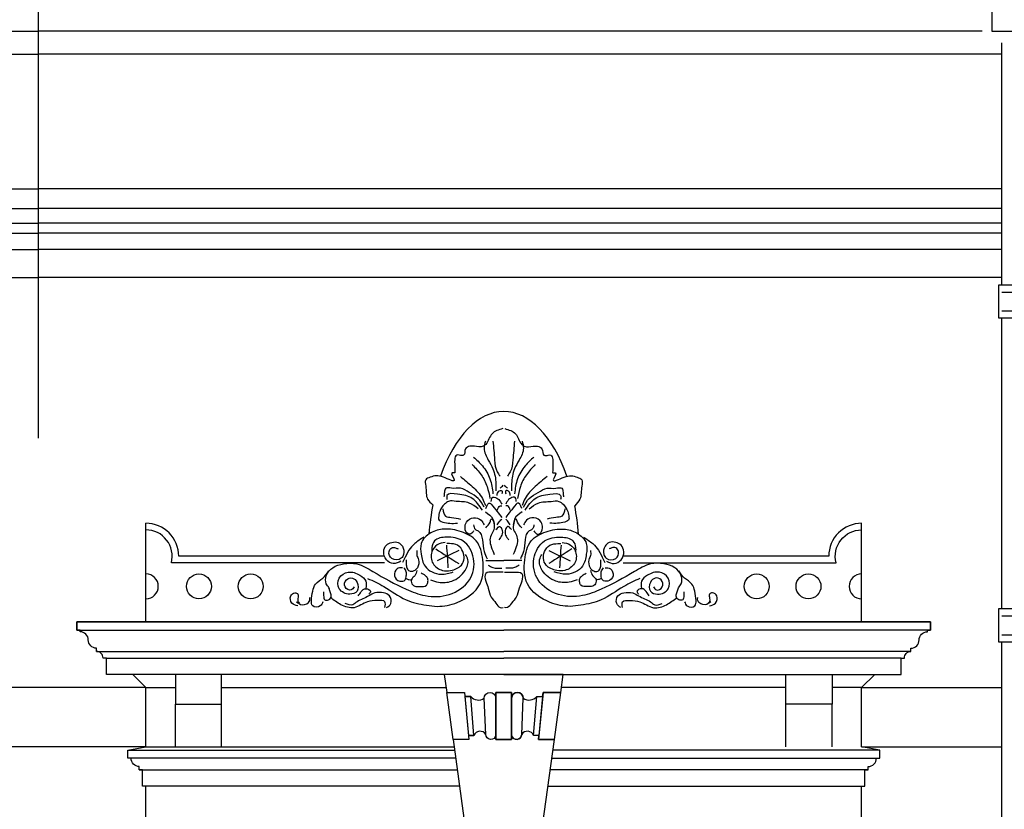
# Model space of a CAD drawing. Extents: x 0 to 286551, y -50 to 581131.
# Tile 122 of 207: x 166006 to 169001, y 559208 to 561610. Entities that reach past the tile are written whole.
import ezdxf

# ---------------------------------------------------------------- set-up
doc = ezdxf.new("R2010")
doc.units = 0
doc.header["$MEASUREMENT"] = 0
for name, color, linetype in [('0.09', 7, 'CONTINUOUS'), ('0.13', 5, 'CONTINUOUS'), ('0.18', 1, 'CONTINUOUS'), ('0.25', 2, 'CONTINUOUS'), ('0.25 GRIJS', 252, 'CONTINUOUS')]:
    doc.layers.add(name, color=color, linetype=linetype)
doc.layers.add('HULPLIJNEN', color=252, linetype='CONTINUOUS', plot=False)

msp = doc.modelspace()

# ---------------------------------------------------------------- linework, layer by layer
at = {"layer": '0.09'}
for points in [[(168993.6, 560802.9), (168993.6, 561539.8)], [(169093.6, 560802.9), (168993.6, 560802.9), (168983.6, 560802.9), (168983.6, 560702.9), (169093.6, 560702.9)], [(168993.6, 559817.9), (168993.6, 560702.9)], [(169093.6, 559817.9), (168993.6, 559817.9), (168983.6, 559817.9), (168983.6, 559717.9), (169093.6, 559717.9)], [(168993.6, 558832.9), (168993.6, 559717.9)]]:
    msp.add_lwpolyline(points, dxfattribs=at)
for points in [[(167115.5, 559958.2), (166467.6, 559958.2, 0.490314), (166390.1, 560058.2, 0.490314)], [(167841.8, 559958.2), (168489.7, 559958.2, -0.490314), (168567.1, 560058.2, -0.490314)]]:
    msp.add_lwpolyline(points, format="xyb", dxfattribs=at)
for centre in [(166551.7, 559886.3), (166709.1, 559886.3), (168248.1, 559886.3), (168405.5, 559886.3)]:
    msp.add_circle(centre, 37.9, dxfattribs=at)
for centre, start, end in [((166390.1, 559886.3), 270, 90), ((168567.1, 559886.3), 90, 270)]:
    msp.add_arc(centre, 37.9, start, end, dxfattribs=at)
for points, knots in [([(167475.6, 560366.1), (167463.1, 560362.6), (167437.4, 560355.5), (167431.9, 560323.9), (167411.7, 560307.8), (167393.4, 560312.5), (167375.4, 560313.4), (167357.7, 560306.5), (167362, 560281.7), (167345.1, 560285.3), (167332.3, 560287.1), (167327.9, 560266.3), (167330.6, 560251.1), (167329.1, 560238.7), (167331.6, 560229.3), (167312.2, 560236.3), (167342.9, 560194.2), (167285.6, 560226.5), (167264.8, 560222.1), (167236.7, 560211.9), (167244.8, 560183.1), (167239.6, 560154.1), (167257, 560139.8), (167263.3, 560134.7)], [0, 0, 0, 0, 36.059427, 73.904624, 83.500325, 110.371976, 123.807587, 139.280627, 159.312469, 172.74808, 180.425695, 195.038554, 221.899474, 229.574063, 235.329788, 243.007403, 264.88396, 298.404002, 338.710834, 354.184248, 373.370577, 414.071515, 437.12476, 437.12476, 437.12476, 437.12476]), ([(167481.6, 560366.1), (167494.1, 560362.6), (167519.8, 560355.5), (167525.4, 560323.9), (167545.6, 560307.8), (167563.9, 560312.5), (167581.8, 560313.4), (167599.6, 560306.5), (167595.2, 560281.7), (167612.2, 560285.3), (167624.9, 560287.1), (167629.3, 560266.3), (167626.7, 560251.1), (167628.1, 560238.7), (167625.6, 560229.3), (167645.1, 560236.3), (167614.4, 560194.2), (167671.7, 560226.5), (167692.5, 560222.1), (167720.5, 560211.9), (167712.6, 560182.9), (167716.6, 560154.3), (167700.6, 560137.8), (167694.6, 560131.6)], [0, 0, 0, 0, 36.059427, 73.904624, 83.500325, 110.371976, 123.807587, 139.280627, 159.312469, 172.74808, 180.425695, 195.038554, 221.899474, 229.574063, 235.329788, 243.007403, 264.88396, 298.404002, 338.710834, 354.184248, 373.370577, 414.071515, 439.05257, 439.05257, 439.05257, 439.05257]), ([(167422.7, 560328.5), (167420.7, 560321.2), (167415.3, 560301.3), (167430.3, 560272.4), (167449.8, 560240.1), (167455.4, 560206.8), (167454.9, 560184.3), (167454.8, 560177)], [0, 0, 0, 0, 22.157109, 60.320723, 90.750935, 136.564456, 158.384315, 158.384315, 158.384315, 158.384315]), ([(167445.8, 560328.5), (167447.6, 560309.5), (167450.4, 560278.4), (167453.4, 560240), (167464.3, 560226.1), (167467.6, 560221.9)], [0, 0, 0, 0, 57.98625, 94.74123, 110.410506, 110.410506, 110.410506, 110.410506]), ([(167511.4, 560328.5), (167509.7, 560309.5), (167506.8, 560278.4), (167503.9, 560240), (167492.9, 560226.1), (167489.6, 560221.9)], [0, 0, 0, 0, 57.98625, 94.74123, 110.410506, 110.410506, 110.410506, 110.410506]), ([(167534.6, 560328.5), (167536.5, 560321.2), (167541.9, 560301.3), (167527, 560272.4), (167507.4, 560240.1), (167501.8, 560206.8), (167502.3, 560184.3), (167502.5, 560177)], [0, 0, 0, 0, 22.157109, 60.320723, 90.750935, 136.564456, 158.384315, 158.384315, 158.384315, 158.384315]), ([(167386.7, 560279.7), (167396.1, 560271.1), (167416.8, 560252.2), (167439.9, 560213.9), (167443.8, 560183.3), (167445.8, 560168)], [0, 0, 0, 0, 38.125891, 84.14069, 129.954211, 129.954211, 129.954211, 129.954211]), ([(167570.5, 560279.7), (167561.1, 560271.1), (167540.4, 560252.2), (167517.4, 560213.9), (167513.4, 560183.3), (167511.4, 560168)], [0, 0, 0, 0, 38.125891, 84.14069, 129.954211, 129.954211, 129.954211, 129.954211]), ([(167382.9, 560256.6), (167392.5, 560246.8), (167411.4, 560227.3), (167429.1, 560191.3), (167434.3, 560166), (167436.8, 560153.9)], [0, 0, 0, 0, 40.939043, 81.122565, 118.168006, 118.168006, 118.168006, 118.168006]), ([(167574.4, 560256.6), (167564.8, 560246.8), (167545.8, 560227.3), (167528.2, 560191.3), (167522.9, 560166), (167520.4, 560153.9)], [0, 0, 0, 0, 40.939043, 81.122565, 118.168006, 118.168006, 118.168006, 118.168006]), ([(167346.9, 560220.7), (167359, 560210.6), (167383.1, 560190.5), (167412.1, 560162), (167420, 560139.6), (167422.7, 560132.1)], [0, 0, 0, 0, 47.344563, 94.686157, 118.284817, 118.284817, 118.284817, 118.284817]), ([(167610.3, 560220.7), (167598.3, 560210.6), (167574.1, 560190.5), (167545.2, 560162), (167537.2, 560139.6), (167534.6, 560132.1)], [0, 0, 0, 0, 47.344563, 94.686157, 118.284817, 118.284817, 118.284817, 118.284817]), ([(167418.8, 560127), (167413.6, 560136.8), (167403.1, 560156.4), (167374.6, 560170.6), (167348.1, 560188.8), (167324.5, 560181.9), (167300.1, 560189.8), (167298.1, 560171.4), (167297.3, 560163.1), (167296.9, 560159)], [0, 0, 0, 0, 32.39841, 64.801758, 94.665185, 121.629668, 139.605799, 153.006485, 165.905709, 165.905709, 165.905709, 165.905709]), ([(167413.7, 560118), (167404.2, 560131.9), (167385.4, 560159.7), (167347.3, 560165.4), (167302.9, 560171.8), (167305.2, 560154.9), (167305.8, 560150.1)], [0, 0, 0, 0, 47.341594, 94.079156, 126.409885, 139.245027, 139.245027, 139.245027, 139.245027]), ([(167458.6, 560162.9), (167459.1, 560167.9), (167459.8, 560176.2), (167475.4, 560179.4), (167473.6, 560171.8), (167472.8, 560168)], [0, 0, 0, 0, 13.824711, 22.904238, 31.888954, 31.888954, 31.888954, 31.888954]), ([(167498.6, 560162.9), (167498.2, 560167.9), (167497.4, 560176.2), (167481.9, 560179.4), (167483.6, 560171.8), (167484.5, 560168)], [0, 0, 0, 0, 13.824711, 22.904238, 31.888954, 31.888954, 31.888954, 31.888954]), ([(167538.4, 560127), (167543.6, 560136.8), (167554.1, 560156.4), (167582.7, 560170.6), (167609.2, 560188.8), (167632.8, 560181.9), (167657.2, 560189.8), (167659.2, 560171.4), (167660, 560163.1), (167660.4, 560159)], [0, 0, 0, 0, 32.39841, 64.801758, 94.665185, 121.629668, 139.605799, 153.006485, 165.905709, 165.905709, 165.905709, 165.905709]), ([(167543.5, 560118), (167553, 560131.9), (167571.8, 560159.7), (167609.9, 560165.4), (167654.3, 560171.8), (167652.1, 560154.9), (167651.4, 560150.1)], [0, 0, 0, 0, 47.341594, 94.079156, 126.409885, 139.245027, 139.245027, 139.245027, 139.245027]), ([(167400.9, 560121.8), (167392.2, 560129), (167373, 560145), (167340.1, 560143), (167312.5, 560148.4), (167294.8, 560134), (167283.5, 560116.9), (167280.6, 560100.8), (167279.3, 560087.1), (167296.1, 560080.3), (167314.8, 560077.6), (167330.1, 560078), (167337.9, 560078.2)], [0, 0, 0, 0, 32.403347, 72.537582, 95.65012, 111.321352, 137.313793, 155.691253, 160.825349, 176.496928, 198.66229, 221.774541, 221.774541, 221.774541, 221.774541]), ([(167424, 560123.1), (167428, 560132.9), (167433, 560145.2), (167446.2, 560129.3), (167457.4, 560115.9), (167468, 560102.2), (167472.8, 560096.1)], [0, 0, 0, 0, 21.054405, 26.500805, 54.771954, 77.627722, 77.627722, 77.627722, 77.627722]), ([(167440.7, 560144.9), (167441.2, 560150.8), (167441.9, 560158.4), (167454.1, 560157.6), (167465.1, 560150.9), (167470.2, 560141), (167472.8, 560135.9)], [0, 0, 0, 0, 13.824818, 17.676764, 33.764079, 50.501041, 50.501041, 50.501041, 50.501041]), ([(167516.6, 560144.9), (167516, 560150.8), (167515.3, 560158.4), (167503.1, 560157.6), (167492.1, 560150.9), (167487.1, 560141), (167484.5, 560135.9)], [0, 0, 0, 0, 13.824818, 17.676764, 33.764079, 50.501041, 50.501041, 50.501041, 50.501041]), ([(167533.3, 560123.1), (167529.3, 560132.9), (167524.3, 560145.2), (167511, 560129.3), (167499.8, 560115.9), (167489.2, 560102.2), (167484.5, 560096.1)], [0, 0, 0, 0, 21.054405, 26.500805, 54.771954, 77.627722, 77.627722, 77.627722, 77.627722]), ([(167556.4, 560121.8), (167565, 560129), (167584.3, 560145), (167617.2, 560143), (167644.7, 560148.4), (167662.4, 560134), (167673.8, 560116.9), (167676.7, 560100.8), (167678, 560087.1), (167661.2, 560080.3), (167642.5, 560077.6), (167627.1, 560078), (167619.3, 560078.2)], [0, 0, 0, 0, 32.403347, 72.537582, 95.65012, 111.321352, 137.313793, 155.691253, 160.825349, 176.496928, 198.66229, 221.774541, 221.774541, 221.774541, 221.774541]), ([(167293, 560121.8), (167294.6, 560112.9), (167297.5, 560097), (167323.9, 560096.6), (167338.3, 560093.1), (167346.9, 560091)], [0, 0, 0, 0, 23.59855, 41.982431, 69.431335, 69.431335, 69.431335, 69.431335]), ([(167422.7, 560112.8), (167432.1, 560106.5), (167447, 560096.6), (167448.9, 560079.4), (167449.7, 560073)], [0, 0, 0, 0, 31.784939, 50.162399, 50.162399, 50.162399, 50.162399]), ([(167458.6, 560118), (167460.8, 560123.9), (167463.7, 560131.7), (167471, 560131), (167472.8, 560130.8)], [0, 0, 0, 0, 15.669276, 20.805396, 20.805396, 20.805396, 20.805396]), ([(167498.6, 560118), (167496.4, 560123.9), (167493.6, 560131.7), (167486.3, 560131), (167484.5, 560130.8)], [0, 0, 0, 0, 15.669276, 20.805396, 20.805396, 20.805396, 20.805396]), ([(167534.6, 560112.8), (167525.1, 560106.5), (167510.2, 560096.6), (167508.3, 560079.4), (167507.6, 560073)], [0, 0, 0, 0, 31.784939, 50.162399, 50.162399, 50.162399, 50.162399]), ([(167664.2, 560121.8), (167662.6, 560112.9), (167659.7, 560097), (167633.3, 560096.6), (167618.9, 560093.1), (167610.3, 560091)], [0, 0, 0, 0, 23.59855, 41.982431, 69.431335, 69.431335, 69.431335, 69.431335]), ([(167386.7, 560055.1), (167384.7, 560051.4), (167381, 560044.8), (167364.9, 560045), (167359.4, 560064.1), (167363.2, 560085.4), (167386.1, 560098.8), (167410.1, 560090.8), (167416.3, 560078.2), (167418.8, 560073)], [0, 0, 0, 0, 11.835519, 20.823584, 40.915474, 59.292994, 84.615383, 108.976935, 125.713742, 125.713742, 125.713742, 125.713742]), ([(167424, 560064.1), (167428.8, 560069.1), (167435.8, 560076.3), (167442.5, 560101.6), (167454.8, 560062.4), (167441.1, 560047.4), (167434.8, 560026.8), (167440.4, 560005.2), (167446.5, 559990.8), (167449.7, 559983.2)], [0, 0, 0, 0, 22.085444, 31.861057, 60.2741, 79.825148, 98.514002, 120.671253, 145.46136, 145.46136, 145.46136, 145.46136]), ([(167458.6, 560073), (167461.4, 560077.5), (167465.4, 560084.1), (167471, 560089.3), (167472.8, 560091)], [0, 0, 0, 0, 15.669276, 22.931415, 22.931415, 22.931415, 22.931415]), ([(167498.6, 560073), (167495.8, 560077.5), (167491.8, 560084.1), (167486.2, 560089.3), (167484.5, 560091)], [0, 0, 0, 0, 15.669276, 22.931415, 22.931415, 22.931415, 22.931415]), ([(167533.3, 560064.1), (167528.5, 560069.1), (167521.5, 560076.3), (167514.8, 560101.6), (167502.4, 560062.4), (167516.1, 560047.4), (167522.4, 560026.8), (167516.8, 560005.2), (167510.8, 559990.8), (167507.6, 559983.2)], [0, 0, 0, 0, 22.085444, 31.861057, 60.2741, 79.825148, 98.514002, 120.671253, 145.46136, 145.46136, 145.46136, 145.46136]), ([(167570.5, 560055.1), (167572.6, 560051.4), (167576.3, 560044.8), (167592.3, 560045), (167597.8, 560064.1), (167594.1, 560085.4), (167571.2, 560098.8), (167547.1, 560090.8), (167540.9, 560078.2), (167538.4, 560073)], [0, 0, 0, 0, 11.835519, 20.823584, 40.915474, 59.292994, 84.615383, 108.976935, 125.713742, 125.713742, 125.713742, 125.713742]), ([(167064.6, 559910.4), (167081.2, 559902.8), (167121.9, 559884.1), (167175, 559842.4), (167233.5, 559830.2), (167286, 559822.9), (167346.8, 559835.4), (167416.6, 559883.7), (167418.3, 559963), (167403.3, 560027.8), (167349.8, 560055.2), (167300.3, 560064.2), (167254.7, 560052.1), (167222.7, 560021.3), (167227.4, 559981.8), (167235.6, 559939.3), (167283.3, 559917.5), (167313.1, 559926.5), (167325.3, 559930.2)], [0, 0, 0, 0, 54.631718, 134.441696, 198.222036, 230.987026, 292.59813, 382.717753, 456.442435, 516.767863, 570.043507, 624.181093, 665.415236, 709.080597, 741.646627, 779.532665, 834.164383, 872.045697, 872.045697, 872.045697, 872.045697]), ([(167386.7, 560073), (167387.7, 560068.1), (167389.4, 560059.5), (167408.4, 560053.7), (167415.5, 560025), (167415.6, 559995.9), (167424.4, 559977.6), (167427.8, 559970.4)], [0, 0, 0, 0, 13.824711, 24.175916, 54.03193, 90.335565, 113.934115, 113.934115, 113.934115, 113.934115]), ([(167454.8, 560058.9), (167459.4, 560064.2), (167466.7, 560072.7), (167475.1, 560056.9), (167474.6, 560042), (167467.3, 560032.6), (167463.8, 560028.1)], [0, 0, 0, 0, 15.671579, 24.928406, 42.897645, 59.634606, 59.634606, 59.634606, 59.634606]), ([(167502.5, 560058.9), (167497.9, 560064.2), (167490.5, 560072.7), (167482.1, 560056.9), (167482.6, 560042), (167489.9, 560032.6), (167493.5, 560028.1)], [0, 0, 0, 0, 15.671579, 24.928406, 42.897645, 59.634606, 59.634606, 59.634606, 59.634606]), ([(167570.5, 560073), (167569.5, 560068.1), (167567.8, 560059.5), (167548.8, 560053.7), (167541.7, 560025), (167541.6, 559995.9), (167532.9, 559977.6), (167529.4, 559970.4)], [0, 0, 0, 0, 13.824711, 24.175916, 54.03193, 90.335565, 113.934115, 113.934115, 113.934115, 113.934115]), ([(167892.6, 559910.4), (167876.1, 559902.8), (167835.3, 559884.1), (167782.2, 559842.4), (167723.7, 559830.2), (167671.3, 559822.9), (167610.4, 559835.4), (167540.6, 559883.7), (167538.9, 559963), (167553.9, 560027.8), (167607.5, 560055.2), (167656.9, 560064.2), (167702.5, 560052.1), (167734.5, 560021.3), (167729.9, 559981.8), (167721.6, 559939.3), (167673.9, 559917.5), (167644.2, 559926.5), (167632, 559930.2)], [0, 0, 0, 0, 54.631718, 134.441696, 198.222036, 230.987026, 292.59813, 382.717753, 456.442435, 516.767863, 570.043507, 624.181093, 665.415236, 709.080597, 741.646627, 779.532665, 834.164383, 872.045697, 872.045697, 872.045697, 872.045697]), ([(166930.8, 559869.7), (166930.8, 559866), (166930.7, 559858.1), (166931.4, 559842.9), (166948.1, 559843.7), (166956.8, 559856.7), (166949.9, 559869.2), (166948.1, 559882.8), (166935, 559895.7), (166937, 559922.4), (166958.1, 559946.4), (166993.1, 559956.5), (167037.6, 559958.3), (167098.6, 559919.8), (167164.7, 559884.1), (167242.4, 559852.7), (167314.8, 559854.8), (167380.7, 559897.5), (167395.5, 559970.4), (167361.8, 560030.2), (167309.9, 560038.6), (167268.5, 560032.4), (167259.3, 560007.4), (167259.9, 559996.1), (167260.1, 559991.8)], [0, 0, 0, 0, 11.630683, 24.892103, 36.527285, 50.726133, 63.987553, 76.130656, 91.297074, 115.721548, 147.15093, 181.743463, 222.466745, 276.588468, 391.083915, 451.427903, 524.812861, 600.6821, 667.059594, 729.69958, 781.065267, 818.96335, 840.347362, 853.141152, 853.141152, 853.141152, 853.141152]), ([(167165.9, 559962.8), (167158.2, 559959), (167142.8, 559951.5), (167118.6, 559966.1), (167110.6, 559990.2), (167119, 560013), (167138.2, 560020.8), (167157.9, 560022.7), (167173.9, 560007), (167176.9, 559986.9), (167165.7, 559966), (167135.9, 559964.5), (167126.1, 559989.3), (167136.1, 560005.5), (167149.1, 560004.3), (167155.1, 560001.3), (167157.7, 560000)], [0, 0, 0, 0, 24.294485, 48.250506, 73.997236, 95.381357, 113.591873, 133.371654, 150.665849, 175.338488, 188.903497, 218.014841, 240.478661, 254.677509, 266.312691, 275.173194, 275.173194, 275.173194, 275.173194]), ([(167235.7, 560036), (167226, 560029.9), (167208.9, 560019.1), (167187.6, 559995.6), (167179.2, 559974.1), (167172.1, 559962), (167170.5, 559959.3)], [0, 0, 0, 0, 34.21591, 60.589111, 93.364769, 102.742658, 102.742658, 102.742658, 102.742658]), ([(167300.8, 560019.8), (167292.2, 560018.4), (167274.5, 560015.7), (167255.1, 559989.9), (167258.5, 559953), (167288.6, 559932.4), (167321.1, 559933.9), (167349.3, 559944.5), (167360, 559970.8), (167355.5, 559993.7), (167340.1, 560014.9), (167319.1, 560016.4), (167308.2, 560016.3), (167305.5, 560016.3)], [0, 0, 0, 0, 25.411084, 51.937047, 88.160776, 123.99939, 148.433186, 184.854475, 206.238416, 227.462763, 253.080897, 277.953929, 286.098528, 286.098528, 286.098528, 286.098528]), ([(168026.4, 559869.7), (168026.5, 559866), (168026.5, 559858.1), (168025.8, 559842.9), (168009.1, 559843.7), (168000.4, 559856.7), (168007.3, 559869.2), (168009.1, 559882.8), (168022.3, 559895.7), (168020.3, 559922.4), (167999.2, 559946.4), (167964.1, 559956.5), (167919.7, 559958.3), (167858.7, 559919.8), (167792.5, 559884.1), (167714.9, 559852.7), (167642.5, 559854.8), (167576.6, 559897.5), (167561.7, 559970.4), (167595.5, 560030.2), (167647.3, 560038.6), (167688.8, 560032.4), (167698, 560007.4), (167697.4, 559996.1), (167697.1, 559991.8)], [0, 0, 0, 0, 11.630683, 24.892103, 36.527285, 50.726133, 63.987553, 76.130656, 91.297074, 115.721548, 147.15093, 181.743463, 222.466745, 276.588468, 391.083915, 451.427903, 524.812861, 600.6821, 667.059594, 729.69958, 781.065267, 818.96335, 840.347362, 853.141152, 853.141152, 853.141152, 853.141152]), ([(167656.4, 560019.8), (167665, 560018.4), (167682.7, 560015.7), (167702.1, 559989.9), (167698.7, 559953), (167668.6, 559932.4), (167636.2, 559933.9), (167607.9, 559944.5), (167597.3, 559970.8), (167601.7, 559993.7), (167617.2, 560014.9), (167638.1, 560016.4), (167649.1, 560016.3), (167651.8, 560016.3)], [0, 0, 0, 0, 25.411084, 51.937047, 88.160776, 123.99939, 148.433186, 184.854475, 206.238416, 227.462763, 253.080897, 277.953929, 286.098528, 286.098528, 286.098528, 286.098528]), ([(167721.6, 560036), (167731.2, 560029.9), (167748.3, 560019.1), (167769.7, 559995.6), (167778, 559974.1), (167785.1, 559962), (167786.7, 559959.3)], [0, 0, 0, 0, 34.21591, 60.589111, 93.364769, 102.742658, 102.742658, 102.742658, 102.742658]), ([(167791.4, 559962.8), (167799.1, 559959), (167814.4, 559951.5), (167838.7, 559966.1), (167846.6, 559990.2), (167838.2, 560013), (167819.1, 560020.8), (167799.4, 560022.7), (167783.3, 560007), (167780.3, 559986.9), (167791.6, 559966), (167821.3, 559964.5), (167831.1, 559989.3), (167821.1, 560005.5), (167808.2, 560004.3), (167802.1, 560001.3), (167799.5, 560000)], [0, 0, 0, 0, 24.294485, 48.250506, 73.997236, 95.381357, 113.591873, 133.371654, 150.665849, 175.338488, 188.903497, 218.014841, 240.478661, 254.677509, 266.312691, 275.173194, 275.173194, 275.173194, 275.173194]), ([(167214.7, 559995.3), (167214.2, 559990.2), (167213.1, 559980.4), (167222.4, 559964.6), (167219.7, 559945.5), (167208, 559934), (167195.2, 559928.7), (167185.1, 559938.7), (167182.7, 559952.1), (167183.1, 559962), (167183.3, 559967.4)], [0, 0, 0, 0, 15.119811, 28.733808, 53.406406, 64.92266, 78.18835, 88.913705, 102.175125, 118.458043, 118.458043, 118.458043, 118.458043]), ([(167742.5, 559995.3), (167743.1, 559990.2), (167744.1, 559980.4), (167734.8, 559964.6), (167737.6, 559945.5), (167749.2, 559934), (167762, 559928.7), (167772.1, 559938.7), (167774.5, 559952.1), (167774.1, 559962), (167773.9, 559967.4)], [0, 0, 0, 0, 15.119811, 28.733808, 53.406406, 64.92266, 78.18835, 88.913705, 102.175125, 118.458043, 118.458043, 118.458043, 118.458043]), ([(167255.5, 559905.8), (167263.5, 559903), (167284.5, 559895.7), (167325.8, 559899.3), (167361.1, 559926.5), (167373.9, 559963), (167365.4, 559978.4), (167362.5, 559983.7)], [0, 0, 0, 0, 25.411084, 66.283581, 118.427063, 151.996108, 169.712488, 169.712488, 169.712488, 169.712488]), ([(167701.8, 559905.8), (167693.7, 559903), (167672.8, 559895.7), (167631.4, 559899.3), (167596.2, 559926.5), (167583.4, 559963), (167591.8, 559978.4), (167594.7, 559983.7)], [0, 0, 0, 0, 25.411084, 66.283581, 118.427063, 151.996108, 169.712488, 169.712488, 169.712488, 169.712488]), ([(166928.3, 559839.4), (166926.5, 559834.6), (166921.9, 559822.1), (166894, 559821.3), (166893.1, 559848.3), (166896.4, 559869.5), (166904.7, 559896.9), (166930.1, 559909.7), (166940.9, 559925.3), (166946.3, 559933.1)], [0, 0, 0, 0, 14.969812, 38.082062, 55.206735, 83.705528, 107.304078, 135.577229, 163.848195, 163.848195, 163.848195, 163.848195]), ([(167023.4, 559884.4), (167020.7, 559880.5), (167013.9, 559870.5), (166990.5, 559883), (166996.4, 559908.5), (167019.6, 559914.8), (167036.2, 559897.6), (167038, 559868.7), (167005.7, 559858.3), (166973.1, 559874.1), (166973.1, 559914.7), (167007, 559934.9), (167038.3, 559924.2), (167063, 559904.8), (167060.5, 559888.2), (167059.3, 559880.5)], [0, 0, 0, 0, 12.708676, 32.805104, 54.962354, 73.657226, 92.742341, 119.696296, 143.301362, 179.479579, 211.567437, 243.970892, 281.029101, 306.446317, 328.266176, 328.266176, 328.266176, 328.266176]), ([(167170.5, 559943), (167164.6, 559942.8), (167150.8, 559942.2), (167141.1, 559916.9), (167158.8, 559899.6), (167180.8, 559902.6), (167182.1, 559918.2), (167183.5, 559931.4), (167178.2, 559938.9), (167175.2, 559943)], [0, 0, 0, 0, 16.65869, 39.122615, 62.154782, 78.813473, 92.074892, 103.705576, 118.280135, 118.280135, 118.280135, 118.280135]), ([(167214.7, 559934.8), (167213.2, 559928.9), (167210.7, 559919), (167196.7, 559910.7), (167196.8, 559893.2), (167210.4, 559884.5), (167225.5, 559887), (167243.3, 559884.1), (167248, 559899), (167249.3, 559910.4), (167239.3, 559920.1), (167231.9, 559924.3), (167227.5, 559926.7)], [0, 0, 0, 0, 17.71638, 29.23243, 45.515348, 59.716137, 71.351319, 92.583501, 101.441602, 114.235392, 124.960206, 140.128906, 140.128906, 140.128906, 140.128906]), ([(167476.6, 559929.3), (167467, 559929.1), (167450.6, 559928.9), (167418.1, 559930.4), (167423.3, 559900.4), (167433.2, 559879.9), (167437.3, 559853.3), (167454.8, 559838.2), (167463.5, 559819.9), (167473.4, 559821.1), (167476.6, 559821.5)], [0, 0, 0, 0, 30.81643, 52.981825, 76.08516, 99.225182, 127.638226, 150.493994, 169.578245, 178.566311, 178.566311, 178.566311, 178.566311]), ([(167431.7, 559951.1), (167436.3, 559948.1), (167448.5, 559940.1), (167463.4, 559941.3), (167472.8, 559942.1)], [0, 0, 0, 0, 16.087222, 43.082235, 43.082235, 43.082235, 43.082235]), ([(167480.6, 559929.3), (167490.2, 559929.1), (167506.7, 559928.9), (167539.1, 559930.4), (167533.9, 559900.4), (167524.1, 559879.9), (167519.9, 559853.3), (167502.4, 559838.2), (167493.7, 559819.9), (167483.8, 559821.1), (167480.6, 559821.5)], [0, 0, 0, 0, 30.81643, 52.981825, 76.08516, 99.225182, 127.638226, 150.493994, 169.578245, 178.566311, 178.566311, 178.566311, 178.566311]), ([(167525.6, 559951.1), (167521, 559948.1), (167508.7, 559940.1), (167493.8, 559941.3), (167484.5, 559942.1)], [0, 0, 0, 0, 16.087222, 43.082235, 43.082235, 43.082235, 43.082235]), ([(167742.5, 559934.8), (167744, 559928.9), (167746.6, 559919), (167760.6, 559910.7), (167760.4, 559893.2), (167746.8, 559884.5), (167731.7, 559887), (167714, 559884.1), (167709.2, 559899), (167707.9, 559910.4), (167717.9, 559920.1), (167725.4, 559924.3), (167729.7, 559926.7)], [0, 0, 0, 0, 17.71638, 29.23243, 45.515348, 59.716137, 71.351319, 92.583501, 101.441602, 114.235392, 124.960206, 140.128906, 140.128906, 140.128906, 140.128906]), ([(167786.7, 559943), (167792.6, 559942.8), (167806.5, 559942.2), (167816.1, 559916.9), (167798.4, 559899.6), (167776.4, 559902.6), (167775.2, 559918.2), (167773.7, 559931.4), (167779.1, 559938.9), (167782.1, 559943)], [0, 0, 0, 0, 16.65869, 39.122615, 62.154782, 78.813473, 92.074892, 103.705576, 118.280135, 118.280135, 118.280135, 118.280135]), ([(167933.9, 559884.4), (167936.5, 559880.5), (167943.3, 559870.5), (167966.7, 559883), (167960.8, 559908.5), (167937.7, 559914.8), (167921, 559897.6), (167919.3, 559868.7), (167951.6, 559858.3), (167984.2, 559874.1), (167984.2, 559914.7), (167950.3, 559934.9), (167918.9, 559924.2), (167894.3, 559904.8), (167896.8, 559888.2), (167897.9, 559880.5)], [0, 0, 0, 0, 12.708676, 32.805104, 54.962354, 73.657226, 92.742341, 119.696296, 143.301362, 179.479579, 211.567437, 243.970892, 281.029101, 306.446317, 328.266176, 328.266176, 328.266176, 328.266176]), ([(168028.9, 559839.4), (168030.7, 559834.6), (168035.3, 559822.1), (168063.2, 559821.3), (168064.1, 559848.3), (168060.8, 559869.5), (168052.6, 559896.9), (168027.1, 559909.7), (168016.3, 559925.3), (168010.9, 559933.1)], [0, 0, 0, 0, 14.969812, 38.082062, 55.206735, 83.705528, 107.304078, 135.577229, 163.848195, 163.848195, 163.848195, 163.848195]), ([(167182.2, 559910.4), (167184.8, 559909), (167189.9, 559906.1), (167195.7, 559906.7), (167198.4, 559906.9)], [0, 0, 0, 0, 8.860502, 17.005388, 17.005388, 17.005388, 17.005388]), ([(167775.1, 559910.4), (167772.4, 559909), (167767.3, 559906.1), (167761.6, 559906.7), (167758.8, 559906.9)], [0, 0, 0, 0, 8.860502, 17.005388, 17.005388, 17.005388, 17.005388]), ([(167122.2, 559821.5), (167127.5, 559825.2), (167139.5, 559833.6), (167134.7, 559859.9), (167111, 559868), (167087.8, 559869.4), (167068.4, 559857.1), (167050.5, 559848.1), (167033, 559841.7), (167018.2, 559825.9), (167004.6, 559831.1), (166996.4, 559834.3)], [0, 0, 0, 0, 18.155279, 41.577572, 61.673999, 88.638483, 108.734911, 128.831596, 148.927937, 164.599516, 188.030338, 188.030338, 188.030338, 188.030338]), ([(167036.2, 559857.4), (167039, 559861.7), (167044.8, 559870.6), (167057.4, 559883.7), (167078, 559872.4), (167070.8, 559865.1), (167068.3, 559862.5)], [0, 0, 0, 0, 15.669276, 32.408981, 49.148686, 58.405192, 58.405192, 58.405192, 58.405192]), ([(167835, 559821.5), (167829.8, 559825.2), (167817.8, 559833.6), (167822.5, 559859.9), (167846.2, 559868), (167869.5, 559869.4), (167888.9, 559857.1), (167906.8, 559848.1), (167924.2, 559841.7), (167939.1, 559825.9), (167952.7, 559831.1), (167960.9, 559834.3)], [0, 0, 0, 0, 18.155279, 41.577572, 61.673999, 88.638483, 108.734911, 128.831596, 148.927937, 164.599516, 188.030338, 188.030338, 188.030338, 188.030338]), ([(167921, 559857.4), (167918.3, 559861.7), (167912.5, 559870.6), (167899.8, 559883.7), (167879.3, 559872.4), (167886.4, 559865.1), (167888.9, 559862.5)], [0, 0, 0, 0, 15.669276, 32.408981, 49.148686, 58.405192, 58.405192, 58.405192, 58.405192]), ([(166852.6, 559826.6), (166845.8, 559828.6), (166831.6, 559832.8), (166826, 559856.9), (166841.1, 559868.8), (166855.8, 559863.1), (166852.6, 559850.9), (166851.2, 559841.1), (166854.9, 559837.2), (166856.4, 559835.6)], [0, 0, 0, 0, 20.096598, 42.253849, 57.925192, 67.703626, 80.538769, 89.523485, 95.94193, 95.94193, 95.94193, 95.94193]), ([(166848.7, 559839.4), (166853.8, 559835.3), (166866, 559825.4), (166890.4, 559837), (166888.9, 559849.2), (166888.5, 559852.3)], [0, 0, 0, 0, 18.956692, 45.394076, 54.378598, 54.378598, 54.378598, 54.378598]), ([(167117.1, 559821.5), (167118.5, 559828.6), (167121.6, 559844.5), (167090.1, 559843), (167060.1, 559842.4), (167025.9, 559814), (166982.4, 559828.4), (166961.6, 559844.5), (166951.5, 559852.3)], [0, 0, 0, 0, 17.969239, 40.134634, 71.190706, 116.036801, 156.842677, 195.657043, 195.657043, 195.657043, 195.657043]), ([(167840.2, 559821.5), (167838.8, 559828.6), (167835.6, 559844.5), (167867.2, 559843), (167897.2, 559842.4), (167931.4, 559814), (167974.8, 559828.4), (167995.6, 559844.5), (168005.8, 559852.3)], [0, 0, 0, 0, 17.969239, 40.134634, 71.190706, 116.036801, 156.842677, 195.657043, 195.657043, 195.657043, 195.657043]), ([(168108.5, 559839.4), (168103.4, 559835.3), (168091.2, 559825.4), (168066.9, 559837), (168068.3, 559849.2), (168068.7, 559852.3)], [0, 0, 0, 0, 18.956692, 45.394076, 54.378598, 54.378598, 54.378598, 54.378598]), ([(168104.7, 559826.6), (168111.4, 559828.6), (168125.6, 559832.8), (168131.2, 559856.9), (168116.2, 559868.8), (168101.4, 559863.1), (168104.7, 559850.9), (168106.1, 559841.1), (168102.4, 559837.2), (168100.8, 559835.6)], [0, 0, 0, 0, 20.096598, 42.253849, 57.925192, 67.703626, 80.538769, 89.523485, 95.94193, 95.94193, 95.94193, 95.94193])]:
    msp.add_open_spline(points, degree=3, knots=knots, dxfattribs=at)
for points in [[(167467.6, 560184.7), (167470.6, 560187.7), (167473.6, 560190.7), (167476.6, 560193.7)], [(167489.6, 560184.7), (167486.6, 560187.7), (167483.6, 560190.7), (167480.6, 560193.7)], [(167271.8, 560000), (167295, 559985.2), (167318.3, 559970.5), (167341.6, 559955.8)], [(167341.6, 559995.3), (167319.8, 559984.9), (167298.1, 559974.4), (167276.4, 559963.9)], [(167304.3, 560011.6), (167305.9, 559988.7), (167307.4, 559965.9), (167309, 559943)], [(167685.5, 560000), (167662.2, 559985.2), (167639, 559970.5), (167615.7, 559955.8)], [(167615.7, 559995.3), (167637.4, 559984.9), (167659.1, 559974.4), (167680.8, 559963.9)], [(167652.9, 560011.6), (167651.4, 559988.7), (167649.8, 559965.9), (167648.3, 559943)], [(167424, 559965.2), (167442.2, 559965.2), (167460.4, 559965.2), (167478.6, 559965.2)], [(167533.3, 559965.2), (167515.1, 559965.2), (167496.8, 559965.2), (167478.6, 559965.2)]]:
    msp.add_open_spline(points, degree=3, dxfattribs=at)
at = {"layer": '0.13'}
for points in [[(163123.6, 561505.2), (166063.6, 561505.2)], [(168993.6, 561505.2), (166063.6, 561505.2)], [(163090.9, 560990.8), (166063.6, 560990.8)], [(168993.6, 560990.8), (166063.6, 560990.8)], [(163073.6, 560960.7), (166063.6, 560960.7)], [(168993.6, 560960.7), (166063.6, 560960.7)], [(163073.6, 560910.7), (166063.6, 560910.7)], [(168993.6, 560910.7), (166063.6, 560910.7)], [(166240.1, 559688.2), (167478.6, 559688.2)], [(166270.1, 559668.2), (167478.6, 559668.2)], [(168717.1, 559688.2), (167478.6, 559688.2)], [(168687.1, 559668.2), (167478.6, 559668.2)], [(166390.1, 559578.2), (165739.1, 559578.2)], [(168567.1, 559578.2), (168993.6, 559578.2)], [(166390.1, 559398.2), (165739.1, 559398.2)], [(166390.1, 559398.2), (167327.7, 559398.2)], [(168567.1, 559398.2), (168993.6, 559398.2)], [(166370.1, 559328.2), (167337.3, 559328.2)], [(168587.1, 559328.2), (167619.9, 559328.2)]]:
    msp.add_lwpolyline(points, dxfattribs=at)
msp.add_lwpolyline([(167387.7, 559432.7), (167378.2, 559551.6), (167360.3, 559551.6), (167371.5, 559432.7)], close=True, dxfattribs=at)
at = {"layer": '0.18'}
for points in [[(163193.6, 561575.2), (166063.6, 561575.2)], [(168933.6, 561575.2), (166063.6, 561575.2)], [(163123.3, 561095.6), (166063.6, 561095.6)], [(168993.6, 561095.6), (166063.6, 561095.6)], [(163123.3, 561035.6), (166063.6, 561035.6)], [(168993.6, 561035.6), (166063.6, 561035.6)], [(163063.6, 560825.7), (166063.6, 560825.7)], [(168993.6, 560825.7), (166063.6, 560825.7)], [(166350.1, 559618.2), (166390.1, 559578.2), (166480.1, 559578.2)], [(168607.1, 559618.2), (168567.1, 559578.2), (168477.1, 559578.2)], [(166620.1, 559578.2), (167303.1, 559578.2), (167303.1, 559578.2)], [(168337.1, 559578.2), (167654.2, 559578.2), (167654.2, 559578.2)], [(166480.1, 559398.2), (166480.1, 559528.2)], [(166620.1, 559398.2), (166620.1, 559528.2)], [(168337.1, 559398.2), (168337.1, 559528.2)], [(168477.1, 559398.2), (168477.1, 559528.2)]]:
    msp.add_lwpolyline(points, dxfattribs=at)
for points in [[(167297.6, 559618.2), (167305.1, 559563.5), (167359.2, 559563.5), (167360.3, 559551.6), (167378.2, 559551.6, 0.381043), (167419.1, 559545.7, -1), (167454.8, 559545.7), (167454.8, 559563.5), (167502.4, 559563.5), (167502.4, 559545.7, -1), (167538.1, 559545.7, 0.381043), (167579.1, 559551.6), (167596.9, 559551.6), (167598.1, 559563.5), (167652.2, 559563.5), (167659.7, 559618.2)], [(167419.1, 559545.7, -1), (167454.8, 559545.7), (167454.8, 559433.5, -0.920634), (167424, 559436.1)], [(167538.1, 559545.7, 1), (167502.4, 559545.7), (167502.4, 559433.5, 0.920634), (167533.2, 559436.1)], [(167424, 559436.1, 0.608446), (167387.7, 559432.7), (167371.5, 559432.7), (167372.7, 559420.8), (167324.6, 559420.8), (167365.6, 559121.7), (167478.6, 559128.2), (167591.6, 559121.7), (167632.6, 559420.8), (167584.6, 559420.8), (167585.7, 559432.7), (167569.6, 559432.7, 0.608446), (167533.2, 559436.1, -0.920634), (167502.4, 559433.5), (167502.4, 559420.8), (167454.8, 559420.8), (167454.8, 559433.5, -0.920634)]]:
    msp.add_lwpolyline(points, format="xyb", close=True, dxfattribs=at)
for points in [[(167344.2, 559278.2), (166380.1, 559278.2), (166380.1, 559328.2), (166370.1, 559328.2), (166370.1, 559338.2, -0.414214), (166345.1, 559363.2), (166335.1, 559363.2), (166335.1, 559388.2), (166390.1, 559398.2)], [(167613.1, 559278.2), (168577.1, 559278.2), (168577.1, 559328.2), (168587.1, 559328.2), (168587.1, 559338.2, 0.414214), (168612.1, 559363.2), (168622.1, 559363.2), (168622.1, 559388.2), (168567.1, 559398.2)]]:
    msp.add_lwpolyline(points, format="xyb", dxfattribs=at)
at = {"layer": '0.25'}
msp.add_line((166390.1, 559778.2), (166390.1, 560078.2), dxfattribs=at)
for points in [[(169633.6, 561770.2), (168888.6, 561770.2), (168888.6, 561725.2), (168898.6, 561725.2), (168898.6, 561715.2, -0.414214), (168938.6, 561675.2), (168943.6, 561675.2), (168943.6, 561665.2, -0.414214), (168953.6, 561655.2), (168953.6, 561645.2), (168963.6, 561645.2), (168963.6, 561575.2), (168963.6, 561575.2), (168963.6, 561575.2), (170303.6, 561575.2)], [(167115.5, 559978.2), (166490.1, 559978.2, 0.414214), (166390.1, 560078.2)], [(168567.1, 559778.2), (168567.1, 560078.2, 0.414214), (168467.1, 559978.2), (167841.8, 559978.2)], [(167478.6, 559618.2), (166270.1, 559618.2), (166270.1, 559668.2), (166260.1, 559668.2, 0.414214), (166240.1, 559688.2), (166240.1, 559698.2, -0.414214), (166215.1, 559723.2, 0.414214), (166190.1, 559748.2), (166190.1, 559753.2), (166180.1, 559753.2), (166180.1, 559778.2), (167478.6, 559778.2)], [(167478.6, 559618.2), (168687.1, 559618.2), (168687.1, 559668.2), (168697.1, 559668.2, -0.414214), (168717.1, 559688.2), (168717.1, 559698.2, 0.414214), (168742.1, 559723.2, -0.414214), (168767.1, 559748.2), (168767.1, 559753.2), (168777.1, 559753.2), (168777.1, 559778.2), (167478.6, 559778.2)]]:
    msp.add_lwpolyline(points, format="xyb", dxfattribs=at)
for points in [[(167478.6, 559778.2), (166180.1, 559778.2), (166180.1, 559753.2), (167478.6, 559753.2)], [(167478.6, 559778.2), (168777.1, 559778.2), (168777.1, 559753.2), (167478.6, 559753.2)], [(166390.1, 559398.2), (166390.1, 559578.2)], [(168567.1, 559398.2), (168567.1, 559578.2)], [(167332.5, 559363.2), (166335.1, 559363.2), (166335.1, 559388.2), (167329.1, 559388.2)], [(167624.7, 559363.2), (168622.1, 559363.2), (168622.1, 559388.2), (167628.2, 559388.2)], [(166390.1, 558183.2), (166390.1, 559278.2), (166390.1, 559278.2), (166390.1, 559278.2)], [(168567.1, 558183.2), (168567.1, 559278.2), (168567.1, 559278.2), (168567.1, 559278.2)]]:
    msp.add_lwpolyline(points, dxfattribs=at)
for points in [[(166620.1, 559528.2), (166620.1, 559618.2), (166480.1, 559618.2), (166480.1, 559528.2)], [(168337.1, 559528.2), (168337.1, 559618.2), (168477.1, 559618.2), (168477.1, 559528.2)], [(167324.6, 559420.8), (167305.1, 559563.5), (167359.2, 559563.5), (167372.7, 559420.8)], [(167454.8, 559420.8), (167454.8, 559563.5), (167502.4, 559563.5), (167502.4, 559420.8)], [(167502.4, 559420.8), (167502.4, 559563.5), (167454.8, 559563.5), (167454.8, 559420.8)], [(167569.6, 559432.7), (167579.1, 559551.6), (167596.9, 559551.6), (167585.7, 559432.7)], [(167632.6, 559420.8), (167652.2, 559563.5), (167598.1, 559563.5), (167584.6, 559420.8)]]:
    msp.add_lwpolyline(points, close=True, dxfattribs=at)
for start_param, end_param in [(-0.986115, 0.986109), (1.207261, 1.417823), (-1.417823, -1.214778)]:
    msp.add_ellipse((167478.6, 559978.2), major_axis=(0, 440), ratio=0.523597, start_param=start_param, end_param=end_param, dxfattribs=at)
at = {"layer": '0.25 GRIJS'}
for points in [[(168993.6, 560781.6), (169089.2, 560781.6)], [(168993.6, 560724.1), (169089.2, 560724.1)], [(168993.6, 559796.6), (169089.2, 559796.6)], [(168993.6, 559739.1), (169089.2, 559739.1)]]:
    msp.add_lwpolyline(points, dxfattribs=at)
at = {"layer": 'HULPLIJNEN'}
msp.add_lwpolyline([(166063.6, 560337.5), (166063.6, 563800.1)], dxfattribs=at)

doc.saveas('drawing.dxf')
